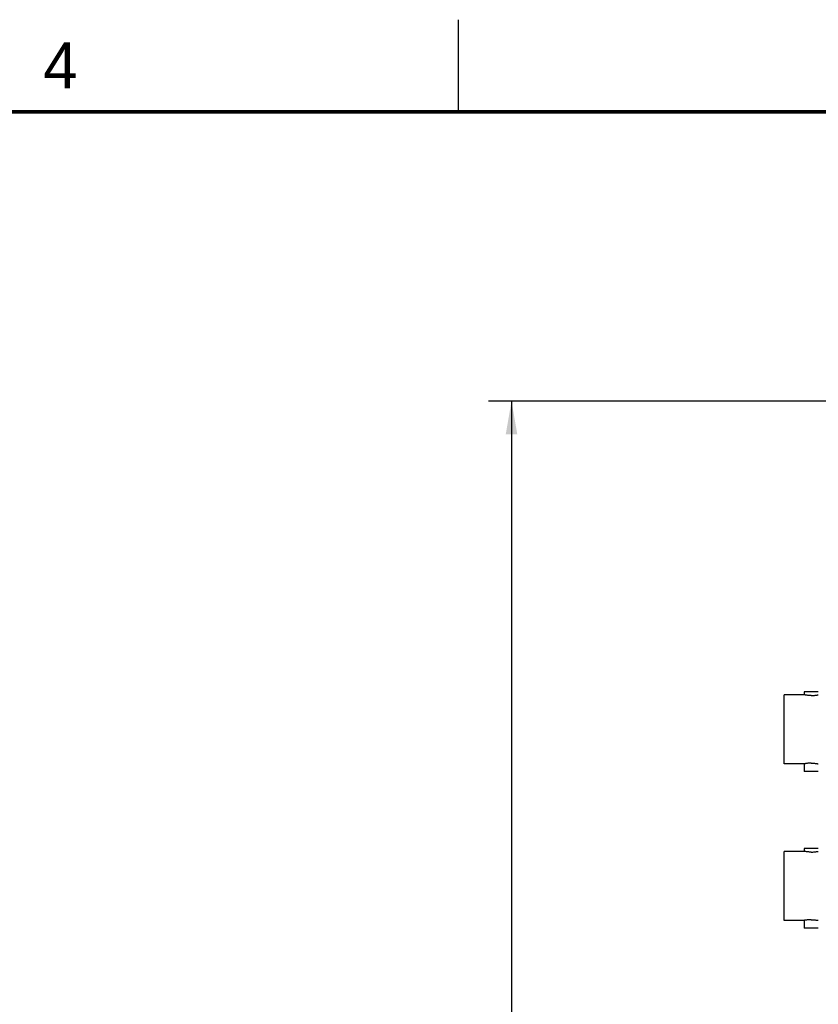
# Model space of a CAD drawing. Header units: inches. Extents: x 0 to 34, y 0 to 22.
# Tile 95 of 100: x 18.9 to 23.2, y 16.7 to 22. Entities that reach past the tile are written whole.
import ezdxf

# ---------------------------------------------------------------- set-up
doc = ezdxf.new("R2010")
doc.units = ezdxf.units.IN
doc.header["$LTSCALE"] = 1.87
doc.header["$MEASUREMENT"] = 0
doc.layers.get('0').update_dxf_attribs({"linetype": 'CONTINUOUS'})
doc.layers.add('DIMENSIONS', color=7, linetype='CONTINUOUS')
doc.styles.get("Standard").update_dxf_attribs({"font": 'txt', "width": 0.8})
doc.dimstyles.new('DIMSTYLE_1', dxfattribs={"dimtxt": 0.125, "dimasz": 0.18, "dimexe": 0.18, "dimexo": 0.0625, "dimgap": 0.09, "dimtad": 0, "dimtih": 1, "dimtoh": 1, "dimdec": 3, "dimzin": 4, "dimdsep": 46, "dimtxsty": 'STANDARD', "dimblk": '_FILLED', "dimblk1": '_FILLED', "dimblk2": '_FILLED', "dimcen": 0.09, "dimadec": 0, "dimazin": 0, "dimtp": 0.001, "dimtm": 0.001, "dimtfac": 1, "dimtdec": 3, "dimtofl": 0, "dimtmove": 0, "dimatfit": 3, "dimldrblk": '_FILLED', "dimfxl": 1, "dimtolj": 1, "dimtzin": 4, "dimarcsym": 0})

# ---------------------------------------------------------------- blocks, each defined once
blk = doc.blocks.new('_FILLED')
at = {"color": 0, "linetype": 'BYBLOCK'}
blk.add_solid([(0, 0), (-1, 0.174), (-1, -0.174)], dxfattribs=at)
blk = doc.blocks.new('*D7')
at = {"layer": 'DIMENSIONS', "color": 2, "linetype": 'CONTINUOUS'}
for p, q in [((23.736, 19.9293), (21.4144, 19.9293)), ((21.5394, 19.9293), (21.5394, 14.6699)), ((21.5394, 8.3393), (21.5394, 14.4199)), ((23.736, 8.3393), (21.4144, 8.3393))]:
    blk.add_line(p, q, dxfattribs=at)
at = {"layer": 'DIMENSIONS', "color": 2, "linetype": 'CONTINUOUS', "xscale": 0.18, "yscale": 0.18, "zscale": 0.18}
for p, rotation in [((21.5394, 19.9293), 90), ((21.5394, 8.3393), 270)]:
    blk.add_blockref('_FILLED', p, dxfattribs=dict(at, rotation=rotation))
at = {"layer": 'DIMENSIONS', "color": 2, "linetype": 'CONTINUOUS', "width": 0.8}
for s, p in [('11.590', (20.7769, 14.4824)), ('[', (21.5019, 14.4824)), ('294.39', (21.6019, 14.4824)), (']', (22.2019, 14.4824))]:
    blk.add_text(s, height=0.125, dxfattribs=at).set_placement(p)

msp = doc.modelspace()

# ---------------------------------------------------------------- linework, layer by layer
at = {"color": 2, "linetype": 'CONTINUOUS'}
msp.add_line((21.25, 22), (21.25, 21.5), dxfattribs=at)
at = {"color": 7, "linetype": 'CONTINUOUS'}
for p, q in [((23.1281, 18.3506), (23.1281, 18.3348)), ((23.2051, 18.3506), (23.1281, 18.3506)), ((23.0206, 17.9598), (23.0206, 18.3348)), ((23.1281, 18.3348), (23.0206, 18.3348)), ((23.1281, 17.9598), (23.0206, 17.9598)), ((23.1281, 17.9599), (23.1281, 17.9181)), ((23.2051, 17.9181), (23.1281, 17.9181)), ((23.0206, 17.1098), (23.0206, 17.4848)), ((23.1281, 17.4848), (23.0206, 17.4848)), ((23.1281, 17.5006), (23.1281, 17.4848)), ((23.2051, 17.5006), (23.1281, 17.5006)), ((23.1281, 17.1098), (23.0206, 17.1098)), ((23.1281, 17.1099), (23.1281, 17.0681)), ((23.2051, 17.0681), (23.1281, 17.0681))]:
    msp.add_line(p, q, dxfattribs=at)
at = {"color": 7, "linetype": 'CONTINUOUS', "const_width": 0.02}
msp.add_lwpolyline([(33.5, 21.5), (0.5, 21.5)], dxfattribs=at)
at = {"color": 7, "linetype": 'CONTINUOUS'}
for points, knots in [([(23.1666, 18.3308), (23.1635, 18.3308), (23.1576, 18.331), (23.149, 18.3316), (23.1417, 18.3325), (23.1352, 18.3335), (23.132, 18.3341), (23.1284, 18.3348), (23.1284, 18.3348)], [0, 0, 0, 0, 0.237549, 0.464616, 0.664888, 0.827622, 0.941018, 1, 1, 1, 1]), ([(23.1666, 18.3308), (23.1696, 18.3308), (23.1756, 18.331), (23.1842, 18.3316), (23.1915, 18.3325), (23.198, 18.3335), (23.2012, 18.3341), (23.2048, 18.3348), (23.2048, 18.3348)], [0, 0, 0, 0, 0.237549, 0.464616, 0.664888, 0.827622, 0.941018, 1, 1, 1, 1]), ([(23.1666, 17.9638), (23.1635, 17.9638), (23.1576, 17.9637), (23.149, 17.963), (23.1417, 17.9622), (23.1352, 17.9612), (23.1319, 17.9606), (23.1284, 17.9599), (23.1284, 17.9599)], [0, 0, 0, 0, 0.237311, 0.46457, 0.664765, 0.827708, 0.941024, 1, 1, 1, 1]), ([(23.1666, 17.9638), (23.1696, 17.9638), (23.1756, 17.9637), (23.1841, 17.963), (23.1915, 17.9622), (23.198, 17.9612), (23.2012, 17.9606), (23.2048, 17.9599), (23.2048, 17.9599)], [0, 0, 0, 0, 0.237311, 0.46457, 0.664765, 0.827708, 0.941024, 1, 1, 1, 1]), ([(23.1666, 17.4808), (23.1635, 17.4808), (23.1576, 17.481), (23.149, 17.4816), (23.1417, 17.4825), (23.1352, 17.4835), (23.132, 17.4841), (23.1284, 17.4848), (23.1284, 17.4848)], [0, 0, 0, 0, 0.237549, 0.464616, 0.664888, 0.827622, 0.941018, 1, 1, 1, 1]), ([(23.1666, 17.4808), (23.1696, 17.4808), (23.1756, 17.481), (23.1842, 17.4816), (23.1915, 17.4825), (23.198, 17.4835), (23.2012, 17.4841), (23.2048, 17.4848), (23.2048, 17.4848)], [0, 0, 0, 0, 0.237549, 0.464616, 0.664888, 0.827622, 0.941018, 1, 1, 1, 1]), ([(23.1666, 17.1138), (23.1635, 17.1138), (23.1576, 17.1137), (23.149, 17.113), (23.1417, 17.1122), (23.1352, 17.1112), (23.1319, 17.1106), (23.1284, 17.1099), (23.1284, 17.1099)], [0, 0, 0, 0, 0.237311, 0.46457, 0.664765, 0.827708, 0.941024, 1, 1, 1, 1]), ([(23.1666, 17.1138), (23.1696, 17.1138), (23.1756, 17.1137), (23.1841, 17.113), (23.1915, 17.1122), (23.198, 17.1112), (23.2012, 17.1106), (23.2048, 17.1099), (23.2048, 17.1099)], [0, 0, 0, 0, 0.237311, 0.46457, 0.664765, 0.827708, 0.941024, 1, 1, 1, 1])]:
    msp.add_open_spline(points, degree=3, knots=knots, dxfattribs=at)

# ---------------------------------------------------------------- texts
at = {"color": 2, "linetype": 'CONTINUOUS'}
msp.add_text('4', height=0.25, dxfattribs=at).set_placement((18.9977, 21.6277))

# ---------------------------------------------------------------- dimensions: what is measured, and where the dimension line sits
at = {"layer": 'DIMENSIONS', "color": 2, "linetype": 'CONTINUOUS'}
dim = msp.add_linear_dim(base=(21.5394, 8.3393), p1=(23.736, 19.9293), p2=(23.736, 8.3393), angle=270, dimstyle='DIMSTYLE_1', dxfattribs=at)
dim.commit()
dim.dimension.update_dxf_attribs({"geometry": '*D7', "text_midpoint": (21.5394, 14.5449), "dimtype": 160})

doc.saveas('drawing.dxf')
